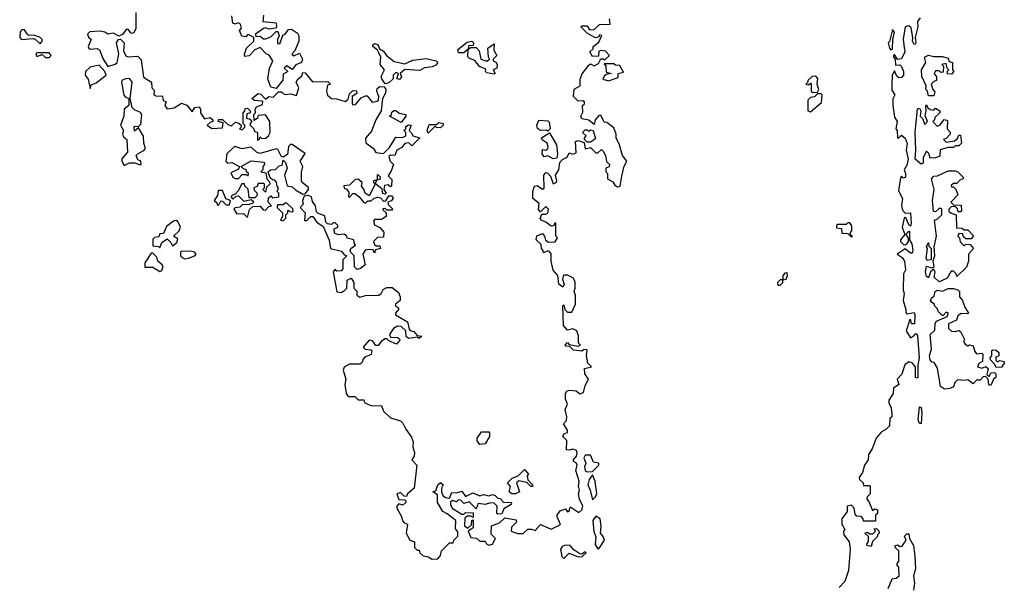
# Model space of a CAD drawing. Extents: x 2106670 to 2323771, y 35271 to 224896.
# Tile 140 of 256: x 2200920 to 2206430, y 132353 to 135515. Entities that reach past the tile are written whole.
import ezdxf

# ---------------------------------------------------------------- set-up
doc = ezdxf.new("R2010")
doc.units = 0

msp = doc.modelspace()

# ---------------------------------------------------------------- linework, layer by layer
at = {"layer": '0CON20XD'}
for points in [[(2201570, 135555), (2201569.2, 135465), (2201558.1, 135441.9), (2201545, 135438.5), (2201525, 135462.5), (2201515, 135460.8), (2201495, 135432.9), (2201475, 135422.5), (2201445, 135440), (2201413.3, 135433.3), (2201395.9, 135445.9), (2201370.5, 135450.5), (2201312.3, 135447.7), (2201298.8, 135435), (2201305, 135416.7), (2201320, 135405), (2201303.8, 135365), (2201306.4, 135356.4), (2201315, 135350), (2201353.6, 135353.6), (2201366.4, 135346.4), (2201386.7, 135295), (2201413.3, 135253.3), (2201455, 135266.2), (2201465, 135276.7), (2201474.1, 135324.1), (2201462.5, 135385), (2201472.5, 135405), (2201485, 135406.7), (2201504.2, 135385), (2201501.2, 135341.2), (2201513.6, 135313.6), (2201527, 135307), (2201581.2, 135311.2), (2201600.7, 135290.7), (2201613, 135193), (2201657.5, 135165), (2201660, 135135), (2201671.7, 135121.7), (2201670, 135095), (2201685, 135087.5), (2201715, 135090), (2201720, 135085), (2201723, 135063), (2201740, 135055), (2201732.5, 135035), (2201745, 135017.5), (2201785, 135022.5), (2201825, 135047.5), (2201855, 135037.5), (2201885, 135000), (2201900, 135025), (2201925, 135027.5), (2201932.5, 135015), (2201932.5, 134995), (2201955, 134960), (2201985, 134967.5), (2202000, 134955), (2202000, 134945), (2201985, 134940), (2201970, 134925), (2201995, 134907.5), (2202055, 134910), (2202058.3, 134938.3), (2202030, 134945), (2202033, 134957), (2202055, 134957.5), (2202085, 134930), (2202105, 134922.5), (2202128.3, 134941.7), (2202147, 134937), (2202160, 134925), (2202160, 134915), (2202150, 134905), (2202165, 134900), (2202180, 134915), (2202180, 134925), (2202170, 134935), (2202170, 134995), (2202180, 135005), (2202181.7, 135018.3), (2202195, 135020), (2202210, 135005), (2202210, 134995), (2202191.7, 134988.3), (2202190, 134965), (2202208.3, 134958.3), (2202220, 134945), (2202210, 134935), (2202210, 134925), (2202230, 134905), (2202231.7, 134891.7), (2202250, 134885), (2202251.7, 134841.7), (2202260, 134845), (2202265, 134860), (2202275, 134850), (2202295, 134852.5), (2202312.5, 134865), (2202322.5, 134885), (2202320, 134945), (2202295, 134982.5), (2202255, 134980), (2202250, 134965), (2202231.7, 134951.7), (2202230, 134985), (2202240, 134995), (2202237.5, 135015), (2202245, 135027.5), (2202278.3, 135041.7), (2202280, 135055), (2202275, 135060), (2202233.6, 135063.6), (2202220, 135075), (2202255, 135102.5), (2202269.3, 135099.3), (2202295, 135070), (2202313.6, 135086.4), (2202338.3, 135081.7), (2202368.3, 135111.7), (2202385, 135112.5), (2202392.5, 135105), (2202405, 135097.5), (2202435, 135100), (2202468.3, 135091.7), (2202482.5, 135135), (2202467.5, 135165), (2202477, 135183), (2202498.3, 135201.7), (2202505, 135220), (2202518.3, 135218.3), (2202558.3, 135168.3), (2202645, 135170), (2202660, 135155), (2202641.7, 135148.3), (2202636.2, 135115), (2202642.7, 135092.7), (2202665, 135073.8), (2202693, 135073), (2202741.7, 135058.3), (2202758.3, 135071.7), (2202765, 135100), (2202785, 135120), (2202805, 135117.5), (2202807.5, 135102.5), (2202780, 135085), (2202780, 135045), (2202785, 135040), (2202798.3, 135041.7), (2202831.7, 135078.3), (2202855, 135090), (2202865, 135090), (2202893.3, 135053.3), (2202920.7, 135059.3), (2202927.5, 135065), (2202930, 135085), (2202918.8, 135115), (2202920.5, 135129.5), (2202935, 135141.2), (2202960, 135140), (2202968.8, 135125), (2202968, 135105), (2202950, 135075), (2202942.5, 135005), (2202912.5, 134955), (2202888.6, 134891.4), (2202855, 134852.5), (2202856.4, 134826.4), (2202900, 134795), (2202913, 134773), (2202955, 134767.5), (2202989.3, 134800.7), (2203025, 134857.5), (2203063, 134857), (2203080, 134865), (2203080, 134885), (2203070, 134895), (2203080, 134905), (2203081.7, 134918.3), (2203095, 134927.5), (2203110, 134925), (2203100, 134895), (2203117, 134877), (2203120, 134865), (2203160, 134855), (2203115, 134810), (2203097, 134827), (2203075, 134822.5), (2203059.3, 134800.7), (2203030, 134785), (2203020, 134755), (2202995, 134757.5), (2202985, 134750), (2202992.5, 134725), (2203012.5, 134705), (2202999.3, 134670.7)], [(2202355, 135130), (2202325, 135137.5), (2202309.2, 135185), (2202318, 135245), (2202337.5, 135285), (2202316.4, 135316.4), (2202300, 135325), (2202265, 135360), (2202235, 135347.5), (2202205, 135312.5), (2202180, 135310), (2202178.3, 135321.7), (2202190, 135355), (2202230, 135395), (2202230, 135415), (2202205, 135430), (2202195, 135430), (2202185, 135420), (2202163.3, 135423.3), (2202150, 135455), (2202161.7, 135468.3), (2202155, 135490), (2202143, 135497), (2202125, 135490), (2202112.5, 135495), (2202107, 135537)], [(2202285, 135540), (2202280, 135505), (2202355, 135497.5), (2202357.5, 135475), (2202351.7, 135468.3), (2202315, 135462.5), (2202295, 135470), (2202285, 135466.7), (2202240, 135435), (2202241.7, 135421.7), (2202265, 135422.5), (2202285, 135407.5), (2202295, 135407.5), (2202325, 135420), (2202355, 135450), (2202365, 135450), (2202372.5, 135425), (2202362.5, 135405), (2202362.5, 135382.5), (2202375, 135380), (2202391.7, 135428.3), (2202406.4, 135433.6), (2202425, 135460), (2202441.7, 135461.7), (2202475, 135440), (2202482.5, 135425), (2202482.5, 135395), (2202458.8, 135341.2), (2202443, 135323), (2202455, 135312.5), (2202485, 135327.5), (2202502.5, 135295), (2202497.5, 135275), (2202465, 135262.5), (2202445, 135237.5), (2202415, 135256.7), (2202400, 135245), (2202420, 135225), (2202395, 135210), (2202392.5, 135177.5), (2202355, 135130)], [(2204030, 133975), (2204022.5, 133995), (2204028.8, 134015), (2204028.3, 134048.3), (2204020, 134070), (2203986.4, 134086.4), (2203963, 134087), (2203957.5, 134065), (2203966.7, 134035), (2203960, 134020), (2203937, 134037), (2203931.2, 134085), (2203905.6, 134115), (2203893.3, 134165), (2203895, 134206.7), (2203885, 134220), (2203875, 134222.5), (2203851.7, 134211.7), (2203850, 134225), (2203840, 134235), (2203838.3, 134258.3), (2203810, 134285), (2203813.6, 134306.4), (2203845, 134320), (2203857.5, 134305), (2203862.5, 134282.5), (2203880.7, 134270.7), (2203917, 134273), (2203930, 134295), (2203920, 134305), (2203920, 134375), (2203915, 134380), (2203908.3, 134361.7), (2203895, 134360), (2203865, 134383.3), (2203841.7, 134391.7), (2203833, 134403), (2203841.7, 134428.3), (2203865, 134427.5), (2203876.4, 134433.6), (2203880, 134455), (2203865, 134470), (2203835, 134440), (2203823, 134453), (2203827.5, 134487.5), (2203792.5, 134515), (2203792.5, 134555), (2203800, 134585), (2203815, 134587.5), (2203845, 134567.5), (2203855, 134572.5), (2203852.5, 134645), (2203865, 134660), (2203875, 134657.5), (2203890.7, 134640.7), (2203905, 134597.5), (2203922.5, 134605), (2203926.2, 134615), (2203917.5, 134645), (2203937.5, 134675), (2203943, 134717), (2203957, 134733), (2203983, 134747), (2203995, 134770), (2204015, 134762.5), (2204035, 134770), (2204030, 134835), (2204045, 134840), (2204078.3, 134828.3), (2204085, 134792.5), (2204115, 134800), (2204145, 134770), (2204155, 134770), (2204175, 134790), (2204185, 134780), (2204197.5, 134755), (2204203, 134723), (2204220, 134705), (2204218.3, 134691.7), (2204200, 134685), (2204200, 134665), (2204210, 134655), (2204210, 134625), (2204239.3, 134609.3), (2204250.7, 134590.7), (2204265, 134580), (2204280, 134585), (2204289.3, 134640.7), (2204303.6, 134696.4), (2204317.5, 134725), (2204292.5, 134755), (2204277.5, 134815), (2204257.5, 134855), (2204257.5, 134875), (2204245, 134910), (2204205, 134940), (2204191.7, 134941.7), (2204171.7, 134981.7), (2204160.7, 134979.3), (2204140, 134955), (2204135, 134930), (2204105, 134952.5), (2204065, 134960), (2204060, 134975), (2204071.7, 134998.3), (2204070, 135035), (2204080, 135045), (2204080, 135055), (2204071.7, 135061.7), (2204045, 135060), (2204020, 135085), (2204023, 135127), (2204056.7, 135145), (2204057, 135183), (2204068.3, 135211.7), (2204105, 135260), (2204115, 135267.5), (2204135, 135257.5), (2204159.3, 135270.7), (2204173, 135297), (2204187, 135297), (2204195, 135290), (2204220, 135315), (2204198.3, 135338.3), (2204175, 135342.5), (2204161.7, 135338.3), (2204158.3, 135311.7), (2204125, 135310), (2204110, 135335), (2204128.3, 135351.7), (2204130, 135365), (2204160.7, 135389.3), (2204177.5, 135427.5), (2204165, 135430), (2204160, 135420), (2204146.7, 135413.3), (2204135, 135416.7), (2204095, 135440), (2204060, 135475), (2204065, 135480), (2204095, 135480), (2204108.3, 135458.3), (2204135, 135460), (2204165, 135487.5), (2204225, 135490), (2204220.7, 135520.7)], [(2205960, 135525), (2205944.3, 135505), (2205946.2, 135475), (2205931.2, 135415), (2205935.6, 135385), (2205931.2, 135378.8), (2205925, 135376.2), (2205916.2, 135395), (2205918.8, 135415), (2205909.3, 135469.3), (2205895, 135481.4), (2205875.6, 135474.4), (2205863.8, 135406.2), (2205870.3, 135359.7), (2205872.7, 135335), (2205855, 135296.2), (2205833, 135293), (2205815, 135320), (2205810, 135315), (2205810, 135305), (2205820, 135295), (2205821.7, 135261.7), (2205845, 135262.5), (2205855, 135252.5), (2205866.2, 135226.2), (2205866.4, 135205), (2205855, 135191.4), (2205840.3, 135190.3), (2205829.2, 135199.2), (2205815, 135230), (2205803.3, 135205), (2205800, 135155), (2205800.7, 135120.7), (2205817.5, 135095), (2205807, 135073), (2205806.2, 135035), (2205815, 134970), (2205830, 134945), (2205823.3, 134905), (2205830, 134895), (2205832.5, 134855), (2205837, 134853), (2205855, 134870), (2205875, 134852.5), (2205887, 134823), (2205880, 134785), (2205892, 134735), (2205885, 134702.5), (2205870, 134675), (2205877.5, 134655), (2205876.7, 134635), (2205865, 134630), (2205855, 134640), (2205848.3, 134631.7), (2205838.8, 134558.8), (2205860, 134515), (2205854.3, 134475.7), (2205860, 134450), (2205875, 134432.5), (2205905.8, 134435.8), (2205908, 134375), (2205905, 134360), (2205895, 134367.5), (2205880, 134405), (2205875, 134410), (2205870, 134405), (2205858.6, 134355), (2205872.5, 134315), (2205850, 134285), (2205850, 134275), (2205865, 134258.8), (2205875, 134256.7), (2205885.9, 134264.1), (2205893.3, 134275), (2205893, 134293), (2205880, 134315), (2205895, 134332.5), (2205900, 134330), (2205900, 134285), (2205912.3, 134262.3), (2205917.5, 134225), (2205915, 134210), (2205905, 134210), (2205875, 134233.8), (2205830, 134205), (2205857.5, 134185), (2205871.2, 134165), (2205877, 134117), (2205866.2, 134095), (2205863.8, 134005), (2205868.8, 133985), (2205863.3, 133945), (2205878.8, 133895), (2205878.3, 133878.3), (2205885, 133870), (2205925, 133877.5), (2205930, 133865), (2205927.5, 133815), (2205910, 133815), (2205907, 133837), (2205901.7, 133838.3), (2205880, 133775), (2205905, 133736.7), (2205922.5, 133745), (2205935, 133760), (2205945, 133750), (2205952.9, 133625), (2205946.1, 133583.9), (2205946, 133515), (2205945, 133510), (2205933.8, 133515), (2205933.3, 133575), (2205915, 133597.5), (2205895, 133602.5), (2205873.3, 133585), (2205857, 133533), (2205830, 133505), (2205840, 133475), (2205810, 133455), (2205807.5, 133425), (2205783, 133387), (2205783, 133373), (2205797.5, 133345), (2205800, 133305), (2205800, 133295), (2205790, 133285), (2205786.7, 133245), (2205766.1, 133223.9), (2205740.7, 133209.3), (2205712.5, 133175), (2205690, 133115), (2205670, 133085), (2205667.5, 133055), (2205646.7, 133025), (2205637, 132983), (2205617.5, 132955), (2205620, 132945), (2205640, 132925), (2205641.7, 132911.7), (2205675, 132910), (2205680, 132905), (2205680, 132865), (2205661.7, 132848.3), (2205660, 132835), (2205671.7, 132821.7), (2205691.7, 132771.7), (2205705, 132780), (2205720, 132775), (2205720, 132755), (2205710, 132745), (2205708.3, 132711.7), (2205641.7, 132711.7), (2205640, 132725), (2205628.3, 132738.3), (2205605, 132740), (2205595, 132750), (2205590, 132785), (2205575, 132800), (2205550, 132795), (2205550, 132765), (2205520, 132725), (2205520, 132695), (2205537.5, 132665), (2205530, 132655), (2205532.5, 132635), (2205562.5, 132595), (2205566.7, 132556.7), (2205557.5, 132435), (2205537.5, 132375), (2205505, 132340)], [(2201035, 135380), (2201046.7, 135395), (2201046.2, 135405), (2201035, 135416.2), (2201005, 135426.2), (2200968.3, 135428.3), (2200945, 135460), (2200931.7, 135458.3), (2200923, 135447), (2200920, 135415), (2200930, 135405), (2200995, 135410), (2201006.7, 135406.7), (2201035, 135380)], [(2205795, 135347.5), (2205805, 135350), (2205806, 135405), (2205816.2, 135445), (2205805, 135460), (2205787, 135393), (2205780, 135385), (2205787.5, 135355), (2205795, 135347.5)], [(2202965, 135156.7), (2202946, 135185), (2202943, 135197), (2202961.2, 135235), (2202937.5, 135265), (2202941.2, 135305), (2202930.7, 135330.7), (2202922.5, 135345), (2202896, 135365), (2202896.2, 135375), (2202905, 135382), (2202925, 135376.2), (2202933, 135353), (2202955, 135340), (2202973.3, 135315), (2203015, 135282), (2203075, 135268.8), (2203120.8, 135289.2), (2203195, 135297.5), (2203250, 135285), (2203260, 135275), (2203248.3, 135261.7), (2203228, 135252), (2203185.9, 135245.9), (2203159.4, 135230.6), (2203075, 135236.2), (2203050, 135215), (2203056.7, 135195), (2203045, 135180), (2203030, 135185), (2203040, 135215), (2203025, 135220), (2203010, 135205), (2203010, 135185), (2202985, 135162.5), (2202965, 135156.7)], [(2203405, 135330), (2203375, 135330), (2203371.7, 135348.3), (2203425, 135390), (2203450, 135395), (2203460, 135385), (2203458.3, 135371.7), (2203431.7, 135368.3), (2203430, 135350), (2203405, 135330)], [(2201065, 135303.3), (2201085, 135304), (2201096.2, 135315), (2201085, 135330), (2201015, 135330), (2201010, 135325), (2201015, 135310), (2201045, 135320), (2201065, 135303.3)], [(2203575, 135210), (2203535, 135217.5), (2203527.5, 135225), (2203528.3, 135238.3), (2203493.6, 135253.6), (2203467, 135287), (2203437.5, 135297.5), (2203428.3, 135308.3), (2203430, 135350), (2203445, 135360), (2203475, 135360), (2203491.7, 135341.7), (2203500, 135295), (2203535, 135282.5), (2203550, 135295), (2203543.3, 135305), (2203540, 135355), (2203575, 135380), (2203572.5, 135345), (2203590, 135315), (2203570, 135295), (2203570, 135285), (2203585, 135277.5), (2203592.5, 135265), (2203590, 135245), (2203570, 135235), (2203580, 135215), (2203575, 135210)], [(2206035, 135090), (2206005, 135090), (2206000, 135115), (2205990, 135125), (2205992.5, 135145), (2205968.3, 135198.3), (2205967.5, 135235), (2205990, 135275), (2205983.3, 135305), (2206005, 135317.5), (2206035, 135310), (2206085, 135310), (2206115, 135300), (2206121.7, 135281.7), (2206140, 135275), (2206140, 135235), (2206147.5, 135225), (2206135, 135210), (2206111.7, 135211.7), (2206110, 135225), (2206120, 135235), (2206110, 135245), (2206105, 135270), (2206080, 135265), (2206090, 135255), (2206088.3, 135221.7), (2206075, 135220), (2206065, 135230), (2206045, 135230), (2206037.5, 135215), (2206050, 135195), (2206050, 135175), (2206035, 135170), (2206020, 135155), (2206030, 135125), (2206041.7, 135111.7), (2206035, 135090)], [(2201315, 135130), (2201320, 135150), (2201347.3, 135162.7), (2201403.3, 135205), (2201396.2, 135226.2), (2201365, 135260), (2201315, 135250), (2201288.8, 135225), (2201286.7, 135205), (2201302.5, 135182.5), (2201315, 135130)], [(2204215, 135172.5), (2204268.3, 135191.7), (2204270, 135215), (2204298.3, 135221.7), (2204278.3, 135258.3), (2204255, 135260), (2204245, 135267.5), (2204191.7, 135268.3), (2204200, 135255), (2204201.7, 135221.7), (2204230, 135215), (2204201.7, 135208.3), (2204190, 135200), (2204182.5, 135182.5), (2204215, 135172.5)], [(2201505, 134700), (2201535, 134714.3), (2201564, 134714), (2201595, 134703.3), (2201600, 134705), (2201597.5, 134725), (2201580.7, 134730.7), (2201572.5, 134755), (2201583, 134767), (2201615, 134783.3), (2201623.3, 134795), (2201614.4, 134824.4), (2201613, 134863), (2201585, 134910), (2201561.7, 134891.7), (2201560, 134915), (2201565, 134920), (2201585, 134917.5), (2201598.3, 134931.7), (2201603, 134983), (2201596.4, 134996.4), (2201561.7, 135011.7), (2201550, 135025), (2201537.5, 135075), (2201548.8, 135165), (2201536.7, 135185), (2201515, 135185.7), (2201492.5, 135175), (2201490, 135165), (2201502.5, 135092.5), (2201511.7, 135081.7), (2201530, 135075), (2201530, 135035), (2201504, 135015), (2201502, 134975), (2201484.2, 134925), (2201500, 134895), (2201496.2, 134875), (2201500.5, 134860.5), (2201520, 134845), (2201522.5, 134775), (2201492, 134738), (2201491.2, 134725), (2201505, 134700)], [(2205358.3, 135108.3), (2205385, 135110), (2205392.5, 135125), (2205382.5, 135155), (2205387, 135187), (2205375, 135200), (2205355, 135197.5), (2205330, 135175), (2205330, 135165), (2205320, 135155), (2205335, 135150), (2205345, 135160), (2205350, 135155), (2205350, 135115), (2205358.3, 135108.3)], [(2205345, 135000), (2205407, 135053), (2205410, 135095), (2205405, 135100), (2205385, 135100), (2205367, 135083), (2205345, 135080), (2205330, 135065), (2205330, 135005), (2205345, 135000)], [(2203055, 134940), (2202990, 134975), (2203000, 134985), (2203001.7, 134998.3), (2203013, 135007), (2203025, 135007.5), (2203043, 134993), (2203080, 134985), (2203080, 134975), (2203055, 134940)], [(2205965, 134706.7), (2205930.6, 134735), (2205935.6, 134785), (2205931.2, 134885), (2205945, 135017.5), (2205955, 135020), (2205962.5, 135005), (2205960, 134975), (2205972, 134962), (2205985, 134930), (2206000, 134945), (2205987, 134977), (2205992.5, 135005), (2205990, 135035), (2205995, 135040), (2206001.7, 135021.7), (2206015, 135012.5), (2206035, 135010), (2206045, 135020), (2206070, 135005), (2206070, 134995), (2206041.7, 134968.3), (2206040, 134955), (2206030, 134945), (2206055, 134920), (2206070, 134925), (2206093, 134957), (2206111.7, 134951.7), (2206110, 134905), (2206127, 134887), (2206127.5, 134875), (2206105, 134850), (2206090, 134845), (2206105, 134830), (2206151.7, 134838.3), (2206168.3, 134851.7), (2206175, 134870), (2206185, 134870), (2206190, 134825), (2206175, 134810), (2206155, 134810), (2206145, 134800), (2206115, 134800), (2206071.7, 134788.3), (2206068.3, 134751.7), (2206045, 134742.5), (2206015, 134740), (2206007, 134767), (2205995, 134780), (2205976.7, 134745), (2205975, 134712.5), (2205965, 134706.7)], [(2203205, 134880), (2203200, 134895), (2203211.7, 134928.3), (2203255, 134930), (2203265, 134940), (2203290, 134935), (2203290, 134925), (2203275, 134910), (2203253, 134913), (2203245, 134920), (2203205, 134880)], [(2203875, 134892.5), (2203867.3, 134897.3), (2203835, 134896.2), (2203817.7, 134907.7), (2203814.1, 134925.9), (2203825, 134952.5), (2203875, 134950), (2203882.3, 134942.3), (2203888.8, 134905), (2203875, 134892.5)], [(2204115, 134830), (2204095, 134830), (2204080, 134845), (2204080, 134855), (2204090, 134865), (2204070, 134885), (2204085, 134900), (2204095, 134900), (2204105, 134890), (2204115, 134900), (2204130, 134895), (2204141.7, 134848.3), (2204115, 134830)], [(2203905, 134738), (2203875, 134753.8), (2203855, 134748.8), (2203842.9, 134765), (2203845, 134790), (2203865, 134786.2), (2203875, 134793.3), (2203878.1, 134805), (2203872.5, 134825), (2203844, 134844), (2203840, 134855), (2203885, 134883.3), (2203924.2, 134815), (2203930, 134765), (2203925, 134740), (2203905, 134738)], [(2202195, 134410), (2202206.4, 134453.6), (2202225, 134470), (2202265, 134472.5), (2202281.7, 134451.7), (2202295, 134450), (2202315, 134470), (2202330, 134475), (2202310, 134495), (2202311.7, 134518.3), (2202325, 134530), (2202335, 134520), (2202370, 134525), (2202370, 134545), (2202360, 134555), (2202367.5, 134575), (2202360, 134585), (2202357, 134607), (2202348.3, 134618.3), (2202335, 134620), (2202321.7, 134631.7), (2202310, 134665), (2202323.6, 134676.4), (2202351.7, 134678.3), (2202371.7, 134698.3), (2202388.3, 134701.7), (2202395, 134730), (2202406.7, 134716.7), (2202417.5, 134685), (2202402.5, 134645), (2202417, 134587), (2202445, 134580), (2202463, 134563), (2202505, 134540), (2202518.3, 134541.7), (2202536.7, 134565), (2202536.1, 134576.1), (2202500, 134605), (2202497.5, 134615), (2202497, 134663), (2202503.6, 134693.6), (2202490, 134725), (2202517, 134767), (2202445, 134818), (2202435, 134818), (2202425, 134806.7), (2202418.3, 134761.7), (2202395, 134746.2), (2202382.5, 134752.5), (2202365, 134788.8), (2202355, 134794), (2202265, 134766.9), (2202245.3, 134775.3), (2202215, 134802), (2202165, 134793.8), (2202123, 134807), (2202080, 134765), (2202073.3, 134725), (2202083, 134713), (2202106.4, 134716.4), (2202150, 134695), (2202145, 134680), (2202101.7, 134658.3), (2202112.5, 134635), (2202125, 134626.7), (2202145, 134627.5), (2202165, 134650), (2202185, 134650), (2202198.3, 134641.7), (2202200, 134655), (2202190, 134665), (2202190, 134675), (2202171.7, 134681.7), (2202160, 134695), (2202215, 134726), (2202288.3, 134718.3), (2202290, 134705), (2202280, 134695), (2202280, 134675), (2202270, 134665), (2202298.3, 134658.3), (2202303, 134623), (2202318.3, 134608.3), (2202320, 134595), (2202301.7, 134578.3), (2202295, 134550), (2202280, 134565), (2202290, 134575), (2202290, 134595), (2202285, 134600), (2202255, 134600), (2202248.3, 134581.7), (2202230, 134575), (2202231.7, 134561.7), (2202247, 134547), (2202248.3, 134531.7), (2202235, 134520), (2202205, 134520), (2202198.3, 134568.3), (2202180, 134585), (2202178.3, 134598.3), (2202163, 134597), (2202142.5, 134557.5), (2202128.3, 134541.7), (2202105, 134530), (2202103.3, 134523.3), (2202112.5, 134512.5), (2202131.7, 134528.3), (2202145, 134530), (2202175, 134500), (2202215, 134510), (2202228.3, 134498.3), (2202225, 134490), (2202205, 134482.5), (2202165, 134480), (2202152.5, 134467.5), (2202125, 134462.5), (2202117.5, 134455), (2202135, 134430), (2202171.7, 134431.7), (2202195, 134410)], [(2202999.3, 134670.7), (2202982.5, 134642.5), (2203001.7, 134621.7), (2203000, 134585), (2202995, 134580), (2202981.7, 134591.7), (2202961.7, 134588.3), (2202957.5, 134565), (2202970, 134545), (2202965, 134540), (2202952.5, 134542.5), (2202948.3, 134568.3), (2202910, 134600), (2202920, 134620), (2202940, 134625), (2202940, 134635), (2202925, 134650), (2202920, 134645), (2202920, 134620), (2202900, 134615), (2202900, 134605), (2202910, 134595), (2202875, 134530), (2202852.5, 134545), (2202846.7, 134566.7), (2202832.5, 134585), (2202836.7, 134605), (2202815, 134623.3), (2202797.5, 134622.5), (2202765, 134590), (2202733, 134587), (2202735, 134572.5), (2202748.3, 134568.3), (2202761.7, 134551.7), (2202760, 134525), (2202765, 134522.5), (2202785, 134542.5), (2202795, 134542.5), (2202820, 134525), (2202845, 134492.5), (2202855, 134490), (2202868.3, 134501.7), (2202887, 134503), (2202903, 134517), (2202925, 134523.3), (2202940, 134520), (2202955, 134500), (2202968.3, 134501.7), (2202985, 134530), (2203005, 134530), (2203010, 134515), (2202998.3, 134501.7), (2202980, 134495), (2202981.7, 134481.7), (2203007, 134457), (2203005, 134450), (2202975, 134450), (2202965, 134460), (2202951.7, 134458.3), (2202951.7, 134451.7), (2202970, 134435), (2202970, 134415), (2202945, 134397.5), (2202905, 134397.5), (2202900.7, 134389.3), (2202905, 134367.5), (2202935, 134353.3), (2202957.5, 134327.5), (2202955, 134300), (2202923, 134297), (2202900, 134275), (2202905, 134257.5), (2202915, 134250), (2202935, 134250), (2202940, 134235), (2202911.7, 134228.3), (2202905, 134210), (2202897.5, 134227.5), (2202875, 134231.2), (2202853.8, 134226.2), (2202840, 134205), (2202852.5, 134145), (2202826.7, 134123.3), (2202808.3, 134118.3), (2202793, 134133), (2202792.5, 134195), (2202773.3, 134213.3), (2202770, 134225), (2202772.5, 134235), (2202800, 134255), (2202793, 134263), (2202790, 134285), (2202753, 134293), (2202750, 134305), (2202736.4, 134316.4), (2202702.5, 134312.5), (2202681.7, 134321.7), (2202680, 134345), (2202700, 134355), (2202700, 134365), (2202685, 134380), (2202675, 134380), (2202665, 134370), (2202643, 134373), (2202633, 134383), (2202628, 134418), (2202591.2, 134431.2), (2202581.2, 134441.2), (2202576.2, 134475), (2202558.3, 134498.3), (2202552.5, 134525), (2202535, 134532.5), (2202511.7, 134528.3), (2202502.5, 134505), (2202507, 134483), (2202490, 134465), (2202517.5, 134435), (2202513.3, 134393.3), (2202527, 134393), (2202550, 134415), (2202560, 134415), (2202582.3, 134382.3), (2202618.8, 134358.8), (2202651.7, 134281.7), (2202660, 134235), (2202721.7, 134221.7), (2202735, 134200), (2202750, 134195), (2202728.3, 134171.7), (2202727.5, 134122.5), (2202718.3, 134111.7), (2202695, 134110), (2202685, 134120), (2202673.3, 134105), (2202695, 133993.8), (2202719.3, 133990.7), (2202738.3, 134001.7), (2202750, 134015), (2202751.7, 134058.3), (2202775, 134070), (2202790, 134045), (2202790, 134015), (2202807, 133997), (2202807.5, 133975), (2202823.8, 133963.8), (2202855, 133973.3), (2202930, 133975), (2202942.5, 133985), (2202953.3, 134006.7), (2202975, 134017.5), (2203005, 134017.5), (2203040, 133990), (2203050, 133965), (2203050, 133945), (2203022.5, 133925), (2203023.6, 133913.6), (2203040, 133905), (2203040, 133895), (2203022.5, 133875), (2203022.5, 133865), (2203090, 133825), (2203100, 133785), (2203110, 133775), (2203125, 133772.5), (2203145, 133750), (2203170, 133745), (2203155, 133732.5), (2203145, 133740), (2203095, 133732.5), (2203083.6, 133743.6), (2203080, 133775), (2203055, 133800), (2203035, 133802.5), (2203011.7, 133788.3), (2202990, 133755), (2202995, 133740), (2203035, 133737.5), (2203045, 133730), (2203047, 133723), (2203028.3, 133701.7), (2202985, 133720), (2202975, 133730), (2202965, 133730), (2202945, 133717.5), (2202926.1, 133693.9), (2202913, 133693), (2202895, 133720), (2202875, 133722.5), (2202842.5, 133685), (2202853, 133673), (2202885, 133670), (2202890, 133665), (2202886.4, 133643.6), (2202851.7, 133628.3), (2202840, 133615), (2202838.3, 133601.7), (2202825, 133590), (2202765, 133590), (2202735, 133572.5), (2202730, 133555), (2202746, 133505), (2202740, 133475), (2202747.5, 133425), (2202758.3, 133408.3), (2202795, 133407.5), (2202815, 133390), (2202845, 133390), (2202850, 133375), (2202875, 133362.5), (2202895, 133356.7), (2202945, 133357.5), (2202956.4, 133326.4), (2202995, 133290), (2203051.7, 133271.7), (2203065, 133260), (2203080, 133225), (2203111.7, 133181.7), (2203122.5, 133155), (2203120, 133125), (2203130, 133095), (2203127.5, 133075), (2203113.6, 133053.6), (2203142.5, 133025), (2203127.5, 132895), (2203090, 132865), (2203085, 132850), (2203071.7, 132851.7), (2203051.7, 132871.7), (2203030, 132865), (2203041.7, 132831.7), (2203075, 132830), (2203080, 132825), (2203080, 132815), (2203065, 132800), (2203041.7, 132808.3), (2203030, 132795), (2203030, 132785), (2203057, 132737), (2203063, 132713), (2203071.7, 132701.7), (2203090, 132695), (2203082.5, 132645), (2203102.5, 132605), (2203130, 132595), (2203130, 132565), (2203145, 132550), (2203155, 132550), (2203160, 132535), (2203178.3, 132518.3), (2203205, 132512.5), (2203228.3, 132498.3), (2203259.3, 132500.7), (2203275, 132520), (2203280, 132545), (2203325, 132590), (2203345, 132590), (2203350, 132605), (2203371.7, 132628.3), (2203371.7, 132651.7), (2203358.3, 132668.3), (2203360, 132715), (2203313, 132753), (2203287.5, 132765), (2203257.5, 132815), (2203258.3, 132858.3), (2203232.5, 132875), (2203248.3, 132881.7), (2203260, 132915), (2203275, 132927.5), (2203290, 132915), (2203280, 132895), (2203280, 132875), (2203287.5, 132855), (2203303, 132843), (2203325, 132840), (2203338.3, 132871.7), (2203365, 132870), (2203395, 132880), (2203415, 132850), (2203455, 132870), (2203495, 132852.5), (2203515, 132860), (2203545, 132852.5), (2203565, 132860), (2203580, 132855), (2203595, 132840), (2203608.3, 132838.3), (2203628.3, 132818.3), (2203672.5, 132815), (2203670, 132805), (2203630, 132780), (2203618.3, 132751.7), (2203595, 132750), (2203590, 132755), (2203592.5, 132795), (2203575, 132811.2), (2203555, 132813.8), (2203525, 132803.8), (2203485, 132810), (2203475, 132780), (2203435, 132820), (2203405, 132810), (2203388.3, 132828.3), (2203375, 132830), (2203365, 132820), (2203342.5, 132827.5), (2203331.7, 132818.3), (2203330, 132805), (2203340, 132785), (2203395, 132750), (2203405, 132750), (2203415, 132760), (2203458.3, 132758.3), (2203458.3, 132731.7), (2203445, 132740), (2203425, 132740), (2203411.7, 132728.3), (2203410, 132685), (2203428.3, 132671.7), (2203448.3, 132691.7), (2203450, 132715), (2203458.3, 132718.3), (2203457.5, 132675), (2203430, 132655), (2203445, 132620), (2203477, 132617), (2203495, 132600), (2203525, 132600), (2203532.5, 132585), (2203545, 132576.7), (2203565, 132582.5), (2203583.3, 132615), (2203558.3, 132638.3), (2203560, 132685), (2203605, 132702.5), (2203635, 132730), (2203698.3, 132718.3), (2203700, 132705), (2203672.5, 132677.5), (2203670, 132655), (2203705, 132642.5), (2203737, 132643), (2203763.6, 132666.4), (2203785, 132667.5), (2203805, 132660), (2203835, 132692.5), (2203895, 132667.5), (2203947, 132693), (2203927.5, 132735), (2203927.5, 132745), (2203945, 132770), (2203975, 132780), (2203986.4, 132763.6), (2203995, 132770), (2204000, 132790), (2204005, 132790), (2204049.3, 132760.7), (2204065.8, 132774.2), (2204072, 132795), (2204052.5, 132835), (2204047.5, 132865), (2204053.3, 132885), (2204047, 132907), (2204050, 132935), (2204032.5, 132995), (2204040, 133025), (2204035, 133037.5), (2204020, 133045), (2204020, 133055), (2204036.7, 133075), (2204040, 133095), (2204035.6, 133105.6), (2204015, 133114), (2203995, 133107.5), (2203980, 133110), (2203981.7, 133161.7), (2203960, 133185), (2203965, 133200), (2203986.4, 133206.4), (2203985, 133220), (2203962.5, 133255), (2203980, 133275), (2203982.5, 133295), (2203972.5, 133335), (2203986, 133365), (2203974.1, 133394.1), (2203974.3, 133425.7), (2203982.1, 133437.9), (2203995, 133444), (2204035, 133440), (2204054.1, 133424.1), (2204075, 133430), (2204085, 133470), (2204102.5, 133505), (2204083.3, 133535), (2204080, 133565), (2204120, 133575), (2204100, 133595), (2204092.5, 133635), (2204095, 133670), (2204078.3, 133671.7), (2204065, 133662.5), (2204018.3, 133668.3), (2203998.3, 133688.3), (2203975, 133690), (2203973.3, 133695), (2203985, 133710), (2203995, 133700), (2204045, 133690), (2204057.5, 133695), (2204047.5, 133707.5), (2204047.7, 133747.7), (2204037.5, 133775), (2204015, 133786.7), (2203985, 133780), (2203962.5, 133805), (2203960, 133915), (2203965, 133920), (2203970, 133895), (2203985, 133880), (2204009.3, 133880.7), (2204031.2, 133925), (2204030, 133975)], [(2206065, 134050), (2206037.5, 134075), (2206042.5, 134105), (2206035, 134120), (2206017.5, 134105), (2206005, 134072.5), (2205995, 134080), (2205989.2, 134105), (2205995, 134137.5), (2206025, 134127.5), (2206037, 134133), (2206032.5, 134167.5), (2206041.2, 134195), (2206037.5, 134245), (2206050, 134305), (2206040, 134395), (2206055, 134400), (2206080, 134425), (2206080, 134455), (2206075, 134460), (2206065, 134460), (2206045, 134440), (2206033.6, 134443.6), (2206027.5, 134505), (2206037.5, 134565), (2206022.5, 134625), (2206035, 134640), (2206057, 134643), (2206115, 134670), (2206155, 134670), (2206170, 134665), (2206200, 134635), (2206200, 134625), (2206181.7, 134618.3), (2206165, 134600), (2206145, 134600), (2206131.7, 134588.3), (2206135, 134580), (2206145, 134580), (2206158.3, 134568.3), (2206170, 134535), (2206130, 134495), (2206145, 134480), (2206188.3, 134478.3), (2206190, 134445), (2206185, 134440), (2206171.7, 134441.7), (2206168.3, 134458.3), (2206155, 134470), (2206131.7, 134468.3), (2206120, 134455), (2206120, 134445), (2206133, 134433), (2206160, 134425), (2206161.7, 134351.7), (2206195, 134350), (2206205, 134340), (2206225, 134340), (2206257, 134307), (2206245, 134290), (2206215, 134290), (2206201.7, 134301.7), (2206198.3, 134318.3), (2206175, 134320), (2206170, 134305), (2206180, 134295), (2206183, 134273), (2206205, 134250), (2206215, 134260), (2206238.3, 134258.3), (2206257.5, 134235), (2206230, 134205), (2206230, 134165), (2206218.3, 134131.7), (2206165, 134080), (2206160, 134095), (2206145, 134110), (2206131.7, 134108.3), (2206110, 134070), (2206075, 134052.5), (2206065, 134050)], [(2202095, 134480), (2202100, 134505), (2202073.3, 134513.3), (2202055, 134560), (2202030.7, 134559.3), (2202027, 134533), (2202007.5, 134505), (2202022.5, 134492.5), (2202025, 134480), (2202035, 134480), (2202045, 134502.5), (2202055, 134500), (2202075, 134480), (2202095, 134480)], [(2202395, 134390), (2202410, 134405), (2202410, 134425), (2202420, 134435), (2202420, 134445), (2202425, 134450), (2202432.5, 134442.5), (2202445, 134440), (2202450, 134445), (2202448.3, 134458.3), (2202415, 134490), (2202405, 134490), (2202395, 134480), (2202365, 134480), (2202360, 134475), (2202360, 134465), (2202390, 134435), (2202390, 134415), (2202380, 134395), (2202395, 134390)], [(2201705, 134240), (2201715, 134270), (2201745, 134290), (2201765, 134270), (2201775, 134250), (2201800, 134270), (2201805, 134290), (2201780, 134305), (2201813.3, 134335), (2201820, 134355), (2201805, 134386), (2201795, 134392), (2201780.6, 134389.4), (2201742, 134358), (2201725, 134320), (2201705, 134317.5), (2201698.3, 134301.7), (2201675, 134297.5), (2201665, 134287.5), (2201665, 134250), (2201697, 134247), (2201705, 134240)], [(2205575, 134300), (2205580, 134305), (2205570, 134310), (2205570, 134325), (2205577.5, 134335), (2205577, 134363), (2205565, 134380), (2205555, 134380), (2205545, 134370), (2205495, 134370), (2205490, 134365), (2205491.7, 134351.7), (2205518.3, 134348.3), (2205521.7, 134321.7), (2205555, 134320), (2205575, 134300)], [(2205998.3, 134168.3), (2205992.3, 134182.3), (2206000, 134235), (2205993.9, 134246.1), (2206005, 134270), (2206008.3, 134248.3), (2206020, 134235), (2206020, 134175), (2206015, 134172.5), (2205998.3, 134168.3)], [(2201705, 134106.7), (2201715, 134112.5), (2201722.5, 134135), (2201717.5, 134145), (2201692.5, 134165), (2201688.3, 134188.3), (2201665, 134210), (2201655, 134210), (2201620, 134155), (2201621.2, 134131.2), (2201665, 134131.9), (2201705, 134106.7)], [(2201845, 134177.5), (2201865, 134182.5), (2201900, 134195), (2201907.5, 134205), (2201897.5, 134215), (2201875, 134221.2), (2201825, 134220), (2201820, 134215), (2201820, 134195), (2201830, 134185), (2201845, 134177.5)], [(2205175, 134030), (2205190, 134045), (2205190, 134060), (2205210, 134065), (2205217.5, 134085), (2205215, 134100), (2205201.7, 134098.3), (2205190, 134085), (2205190, 134060), (2205175, 134060), (2205160, 134045), (2205161.7, 134031.7), (2205175, 134030)], [(2206095, 133450), (2206073.3, 133465), (2206057, 133567), (2206038.3, 133598.3), (2206025, 133600), (2206015, 133612.5), (2206011.4, 133635), (2206023.3, 133675), (2206014.2, 133755.8), (2206041.2, 133778.8), (2206043.6, 133816.4), (2206050.7, 133829.3), (2206110, 133855), (2206117.5, 133875), (2206105, 133880), (2206088.3, 133861.7), (2206081.7, 133861.7), (2206061.7, 133881.7), (2206055, 133900), (2206040, 133915), (2206040, 133925), (2206023.6, 133933.6), (2206017.5, 133945), (2206022, 133958), (2206038.3, 133971.7), (2206043.3, 133995), (2206055, 134003.3), (2206085, 133997.5), (2206115, 134012.5), (2206145, 134012.5), (2206170, 134005), (2206180, 133995), (2206180, 133965), (2206196.7, 133945), (2206208.3, 133908.3), (2206230, 133875), (2206225, 133870), (2206188.3, 133871.7), (2206170.7, 133859.3), (2206162.5, 133835), (2206117.5, 133815), (2206118.3, 133788.3), (2206135, 133773.8), (2206155, 133771.2), (2206175, 133777.5), (2206185, 133772.5), (2206207, 133727), (2206202.5, 133715), (2206210.7, 133700.7), (2206225, 133692.5), (2206235, 133697.5), (2206255, 133692.5), (2206265, 133660), (2206275, 133647.5), (2206305, 133650), (2206310, 133645), (2206307.5, 133605), (2206287, 133593), (2206280, 133575), (2206305, 133567.5), (2206327, 133577), (2206340, 133565), (2206331.7, 133531.7), (2206345, 133520), (2206355, 133540), (2206375, 133542.5), (2206382.5, 133535), (2206382.5, 133515), (2206370, 133505), (2206355, 133470), (2206343, 133473), (2206340, 133505), (2206325, 133520), (2206311.7, 133518.3), (2206295, 133500), (2206275, 133500), (2206255, 133480), (2206225, 133502.5), (2206205, 133497.5), (2206168.3, 133501.7), (2206153.8, 133486.2), (2206145, 133462.5), (2206125, 133452.5), (2206095, 133450)], [(2206385, 133570), (2206377.5, 133587.5), (2206353, 133613), (2206350, 133625), (2206360, 133635), (2206360, 133665), (2206365, 133670), (2206385, 133667.5), (2206400, 133655), (2206400, 133635), (2206381.7, 133628.3), (2206381.7, 133611.7), (2206392.5, 133602.5), (2206405, 133610), (2206430, 133605), (2206430, 133595), (2206415, 133572.5), (2206385, 133570)], [(2205965, 133257.5), (2205955, 133257.5), (2205948.3, 133278.3), (2205955, 133350), (2205965, 133347.5), (2205969.2, 133315), (2205965, 133257.5)], [(2203495, 133140), (2203480.7, 133160.7), (2203480, 133175), (2203505, 133210), (2203545, 133210), (2203550, 133205), (2203550, 133185), (2203525, 133143.3), (2203495, 133140)], [(2204095, 132987.5), (2204125, 132990), (2204160, 133025), (2204160, 133035), (2204131.7, 133041.7), (2204115, 133080), (2204085, 133080), (2204076.7, 133065), (2204087.5, 133035), (2204080, 133015), (2204083.8, 132993.8), (2204095, 132987.5)], [(2203673.6, 132863.6), (2203660, 132875), (2203667.5, 132905), (2203650, 132925), (2203675, 132952.5), (2203710, 132965), (2203745, 133000), (2203767.5, 132975), (2203760, 132965), (2203763, 132943), (2203790, 132915), (2203790, 132905), (2203780, 132905), (2203757.5, 132927.5), (2203713, 132937), (2203700, 132925), (2203717.5, 132875), (2203695, 132863.8), (2203673.6, 132863.6)], [(2204125, 132830), (2204143, 132847), (2204150, 132865), (2204140, 132935), (2204125, 132970), (2204106.4, 132943.6), (2204098.8, 132915), (2204113.3, 132885), (2204125, 132830)], [(2204155, 132557.5), (2204165, 132562.5), (2204192.5, 132605), (2204186, 132625), (2204170, 132645), (2204173.3, 132685), (2204167.5, 132725), (2204145, 132740), (2204126.7, 132715), (2204133.6, 132653.6), (2204143.6, 132623.6), (2204140.5, 132580.5), (2204155, 132557.5)], [(2205685, 132570), (2205660, 132575), (2205660, 132585), (2205670, 132595), (2205670, 132625), (2205650, 132645), (2205665, 132650), (2205675, 132640), (2205695, 132640), (2205710, 132655), (2205701.7, 132668.3), (2205715, 132670), (2205728.3, 132658.3), (2205730, 132645), (2205720, 132635), (2205720, 132625), (2205691.7, 132598.3), (2205685, 132570)], [(2205780, 132335), (2205801.7, 132388.3), (2205825, 132392.5), (2205842.5, 132405), (2205840, 132455), (2205830, 132465), (2205830, 132475), (2205840, 132485), (2205840, 132545), (2205820, 132565), (2205820, 132575), (2205835, 132580), (2205845, 132570), (2205858.3, 132571.7), (2205880, 132605), (2205871.7, 132628.3), (2205885, 132640), (2205895, 132640), (2205900, 132615), (2205922.5, 132575), (2205930, 132515), (2205932.5, 132445), (2205922.5, 132405), (2205926.7, 132365), (2205922.5, 132325)], [(2203965, 132503.3), (2203995, 132532.5), (2204045, 132511.2), (2204067, 132513), (2204090, 132535), (2204085, 132540), (2204065, 132527.5), (2204055, 132528.8), (2204020.5, 132550.5), (2204000, 132575), (2203973, 132577), (2203955, 132570), (2203946.7, 132555), (2203953.6, 132513.6), (2203965, 132503.3)]]:
    msp.add_lwpolyline(points, dxfattribs=at)

doc.saveas('drawing.dxf')
